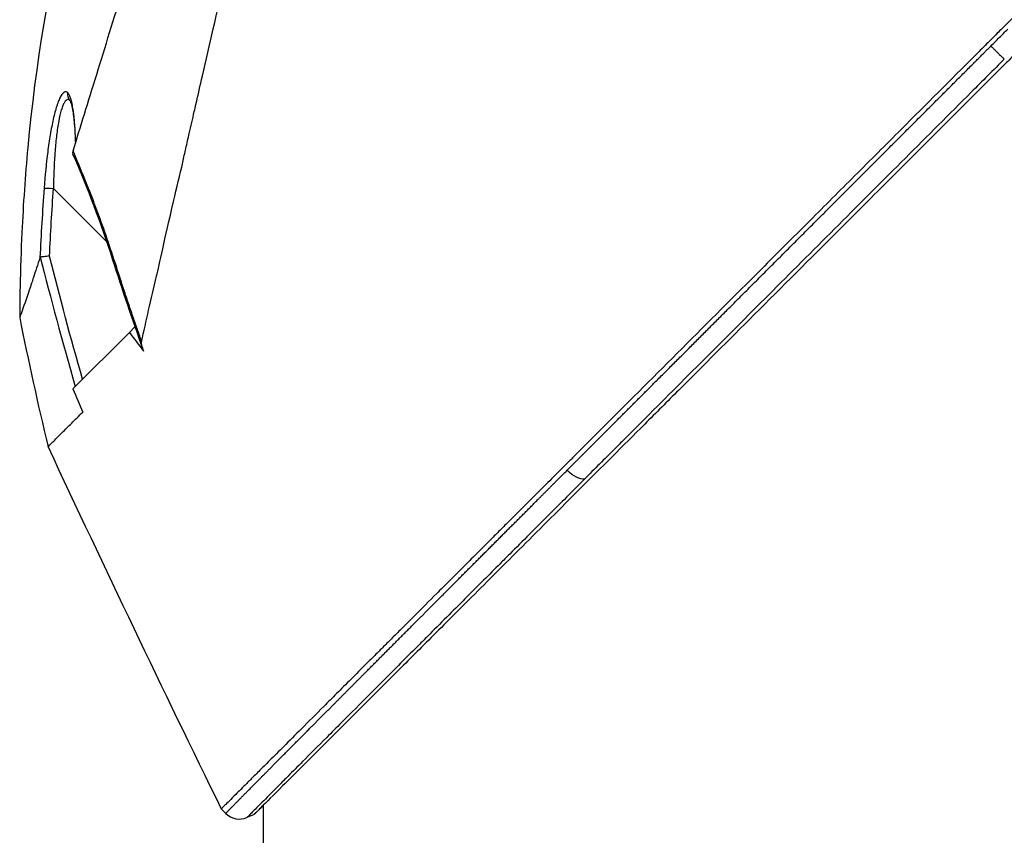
# Model space of a CAD drawing. Header units: millimetres. Extents: x 0 to 4378, y 0 to 2397.
# Tile 106 of 256: x 190 to 241, y 1716 to 1758. Entities that reach past the tile are written whole.
import ezdxf

# ---------------------------------------------------------------- set-up
doc = ezdxf.new("R2010")
doc.units = ezdxf.units.MM
doc.header["$LTSCALE"] = 0.2

# ---------------------------------------------------------------- blocks, each defined once
blk = doc.blocks.new('A$Ca70e54de')
for p, q in [((-48.967, 1253.85), (-48.967, 1253.85)), ((-48.965, 1253.846), (-48.965, 1253.846)), ((-47.077, 1246.571), (-49.813, 1249.308)), ((-46.963, 1246.457), (-46.963, 1246.458)), ((-48.813, 1238.981), (-45.904, 1241.89)), ((-45.638, 1242.155), (-45.904, 1241.89)), ((-45.616, 1242.178), (-45.638, 1242.155)), ((-45.592, 1242.109), (-45.638, 1242.155)), ((-48.31, 1237.79), (-48.309, 1237.787)), ((-48.31, 1237.788), (-48.31, 1237.788)), ((-48.309, 1237.787), (-48.309, 1237.788)), ((-39, 1210), (-39, 1217.521)), ((-40.943, 1217.098), (-41.174, 1217.329)), ((-39.483, 1217.038), (-39.846, 1216.885))]:
    blk.add_line(p, q)
blk.add_arc((-40.236, 1217.805), 1, 224.9997, 292.9522)
at = {"extrusion": (0, 0, -1)}
for centre, major_axis, ratio, start_param, end_param in [((-48.59, 1254.178), (-0.365, -0.341), 0.967774, 0.031819, 0.893203), ((-49.804, 1249.298), (-0.499, 0.036), 0.01714, 0.149461, 1.551007), ((159.826, 1254.962), (-194.421, 114.353), 0.811755, 5.576632, 5.609274), ((-255.664, 1122.729), (235.102, -235.108), 0.712878, 4.90627, 4.909966), ((-23.05, 1235.091), (0.708, -0.706), 0.435637, 0.291628, 1.571358)]:
    blk.add_ellipse(centre, major_axis=major_axis, ratio=ratio, start_param=start_param, end_param=end_param, dxfattribs=at)
for points, knots in [([(41.272, 1299.773), (41.272, 1299.773), (41.208, 1299.708), (40.955, 1299.455), (40.765, 1299.266), (40.02, 1298.52), (39.291, 1297.792), (38.108, 1296.608), (37.83, 1296.33), (37.205, 1295.706), (36.854, 1295.354), (35.505, 1294.006), (34.409, 1292.909), (32.912, 1291.412), (32.592, 1291.093), (31.518, 1290.019), (30.742, 1289.242), (29.081, 1287.582), (28.193, 1286.694), (26.812, 1285.313), (26.334, 1284.835), (25.351, 1283.852), (24.844, 1283.345), (23.802, 1282.303), (23.266, 1281.766), (21.573, 1280.074), (20.398, 1278.899), (18.588, 1277.089), (17.963, 1276.464), (16.677, 1275.178), (16.017, 1274.518), (14.663, 1273.164), (13.968, 1272.469), (12.915, 1271.416), (12.558, 1271.059), (11.455, 1269.956), (10.706, 1269.207), (8.325, 1266.827), (6.684, 1265.184), (4.635, 1263.137), (4.233, 1262.735), (3.294, 1261.796), (2.757, 1261.258), (1.865, 1260.366), (1.538, 1260.04), (1.104, 1259.606), (1.041, 1259.543), (0.903, 1259.404), (0.831, 1259.332), (0.506, 1259.007), (0.311, 1258.812), (-0.042, 1258.459), (-0.138, 1258.363), (-0.424, 1258.077), (-0.57, 1257.931), (-0.88, 1257.622), (-1.032, 1257.47), (-1.285, 1257.217), (-1.385, 1257.116), (-1.575, 1256.926), (-1.657, 1256.845), (-1.854, 1256.648), (-1.96, 1256.541), (-2.158, 1256.343), (-2.248, 1256.253), (-3.605, 1254.898), (-4.869, 1253.633), (-6.936, 1251.565), (-7.741, 1250.76), (-9.311, 1249.191), (-10.077, 1248.425), (-11.207, 1247.294), (-11.575, 1246.927), (-12.675, 1245.826), (-13.407, 1245.095), (-16.868, 1241.634), (-19.539, 1238.963), (-22.236, 1236.266), (-22.373, 1236.129), (-22.646, 1235.856), (-22.782, 1235.72), (-23.052, 1235.45), (-23.187, 1235.315), (-23.428, 1235.074), (-23.535, 1234.967), (-24.187, 1234.316), (-24.728, 1233.774), (-25.412, 1233.09), (-25.563, 1232.939), (-25.843, 1232.659), (-25.973, 1232.529), (-26.233, 1232.269), (-26.363, 1232.139), (-26.658, 1231.844), (-26.823, 1231.68), (-27.143, 1231.36), (-27.298, 1231.205), (-27.626, 1230.876), (-27.798, 1230.704), (-28.049, 1230.453), (-28.127, 1230.375), (-28.317, 1230.185), (-28.429, 1230.073), (-28.67, 1229.832), (-28.8, 1229.702), (-29.115, 1229.387), (-29.3, 1229.202), (-29.68, 1228.822), (-29.874, 1228.628), (-30.458, 1228.044), (-30.843, 1227.659), (-31.312, 1227.191), (-31.4, 1227.102), (-31.629, 1226.874), (-31.767, 1226.735), (-32.053, 1226.449), (-32.199, 1226.303), (-32.5, 1226.003), (-32.654, 1225.848), (-32.959, 1225.543), (-33.11, 1225.393), (-33.402, 1225.1), (-33.544, 1224.958), (-33.961, 1224.542), (-34.231, 1224.272), (-34.745, 1223.758), (-34.989, 1223.513), (-35.453, 1223.049), (-35.673, 1222.829), (-36.289, 1222.213), (-36.674, 1221.829), (-37.36, 1221.143), (-37.666, 1220.836), (-38.21, 1220.292), (-38.451, 1220.051), (-38.878, 1219.625), (-39.066, 1219.436), (-39.322, 1219.181), (-39.397, 1219.105), (-39.609, 1218.894), (-39.739, 1218.764), (-40.075, 1218.427), (-40.265, 1218.238), (-40.675, 1217.828), (-40.862, 1217.641), (-41.05, 1217.453), (-41.097, 1217.406), (-41.143, 1217.359), (-41.155, 1217.348), (-41.17, 1217.332), (-41.174, 1217.329), (-41.174, 1217.329)], [-21.000836, -21.000836, -21.000836, -21.000836, -20.328863, -20.328863, -19.655828, -19.655828, -18.308332, -18.308332, -17.924512, -17.924512, -17.485993, -17.485993, -16.316696, -16.316696, -16.006668, -16.006668, -15.296307, -15.296307, -14.534305, -14.534305, -14.139555, -14.139555, -13.730091, -13.730091, -13.30546, -13.30546, -12.401825, -12.401825, -11.929878, -11.929878, -11.437802, -11.437802, -10.9252, -10.9252, -10.663362, -10.663362, -10.117833, -10.117833, -8.934625, -8.934625, -8.645977, -8.645977, -8.260408, -8.260408, -8.006475, -8.006475, -7.961161, -7.961161, -7.91407, -7.91407, -7.778509, -7.778509, -7.724161, -7.724161, -7.666804, -7.666804, -7.602838, -7.602838, -7.565627, -7.565627, -7.532521, -7.532521, -7.488032, -7.488032, -7.450837, -7.450837, -6.924212, -6.924212, -6.587553, -6.587553, -6.265466, -6.265466, -6.109966, -6.109966, -5.79866, -5.79866, -4.627003, -4.627003, -4.564096, -4.564096, -4.501625, -4.501625, -4.439084, -4.439084, -4.389917, -4.389917, -4.135415, -4.135415, -4.06302, -4.06302, -4.00074, -4.00074, -3.938004, -3.938004, -3.858125, -3.858125, -3.782258, -3.782258, -3.697501, -3.697501, -3.658476, -3.658476, -3.601749, -3.601749, -3.53559, -3.53559, -3.439968, -3.439968, -3.337887, -3.337887, -3.131131, -3.131131, -3.082568, -3.082568, -3.005474, -3.005474, -2.922888, -2.922888, -2.834293, -2.834293, -2.74619, -2.74619, -2.661641, -2.661641, -2.496608, -2.496608, -2.34096, -2.34096, -2.194458, -2.194458, -1.921626, -1.921626, -1.681164, -1.681164, -1.470918, -1.470918, -1.287493, -1.287493, -1.207074, -1.207074, -1.056347, -1.056347, -0.792008, -0.792008, -0.395398, -0.395398, -0.197631, -0.197631, -0.099394, -0.099394, 0, 0, 0, 0]), ([(-45.279, 1241.412), (-45.158, 1241.946), (-45.043, 1242.463), (-44.785, 1243.597), (-44.644, 1244.196), (-44.369, 1245.379), (-44.085, 1246.691), (-43.461, 1249.352), (-43.301, 1250.012), (-43.101, 1250.901), (-43.048, 1251.141), (-42.939, 1251.626), (-42.879, 1251.891), (-42.736, 1252.518), (-42.647, 1252.898), (-42.532, 1253.4), (-42.503, 1253.529), (-42.365, 1254.131), (-42.253, 1254.624), (-41.958, 1255.913), (-41.772, 1256.719), (-40.768, 1261.1), (-39.737, 1265.546), (-38.542, 1270.837), (-38.484, 1271.094), (-38.363, 1271.624), (-38.302, 1271.888), (-38.184, 1272.401), (-38.125, 1272.654), (-37.834, 1273.911), (-37.606, 1274.902), (-37.269, 1276.374), (-37.157, 1276.863), (-36.594, 1279.315), (-36.158, 1281.214), (-35.644, 1283.462), (-35.544, 1283.899), (-34.642, 1287.845), (-33.95, 1290.858), (-33.07, 1294.701), (-32.79, 1295.914), (-32.474, 1297.305), (-32.388, 1297.693), (-32.245, 1298.317), (-32.187, 1298.555), (-32.153, 1298.7)], [0, 0, 0, 0, 0.224226, 0.224226, 0.438481, 0.438481, 0.643813, 0.643813, 0.718212, 0.718212, 0.74576, 0.74576, 0.776284, 0.776284, 0.820204, 0.820204, 0.834927, 0.834927, 0.896521, 0.896521, 0.995652, 0.995652, 1.428405, 1.428405, 1.450296, 1.450296, 1.471663, 1.471663, 1.492327, 1.492327, 1.574835, 1.574835, 1.616316, 1.616316, 1.784634, 1.784634, 1.826029, 1.826029, 2.164003, 2.164003, 2.373598, 2.373598, 2.479923, 2.479923, 2.586935, 2.586935, 2.586935, 2.586935]), ([(41.463, 1297.983), (41.463, 1297.983), (41.463, 1297.983), (40.702, 1297.222), (40.259, 1296.779), (39.525, 1296.045), (39.352, 1295.872), (37.708, 1294.228), (35.653, 1292.173), (32.572, 1289.092), (31.861, 1288.381), (29.383, 1285.903), (27.504, 1284.024), (24.501, 1281.021), (23.423, 1279.943), (21.16, 1277.68), (19.969, 1276.489), (17.452, 1273.972), (16.121, 1272.641), (13.316, 1269.836), (11.838, 1268.358), (9.577, 1266.097), (8.801, 1265.322), (6.721, 1263.241), (5.411, 1261.932), (3.783, 1260.303), (3.457, 1259.978), (2.924, 1259.444), (2.726, 1259.247), (2.315, 1258.836), (2.157, 1258.678), (1.816, 1258.336), (1.636, 1258.156), (1.299, 1257.82), (1.143, 1257.664), (0.705, 1257.226), (0.424, 1256.945), (0.065, 1256.585), (-0.014, 1256.507), (-0.184, 1256.336), (-0.274, 1256.247), (-0.584, 1255.937), (-0.738, 1255.783), (-1.337, 1255.184), (-1.745, 1254.776), (-3.801, 1252.72), (-5.458, 1251.063), (-7.862, 1248.659), (-8.622, 1247.899), (-10.836, 1245.684), (-12.284, 1244.237), (-15.025, 1241.496), (-16.324, 1240.197), (-18.192, 1238.329), (-18.775, 1237.746), (-20.485, 1236.036), (-21.6, 1234.921), (-23.703, 1232.818), (-24.695, 1231.827), (-26.555, 1229.966), (-27.429, 1229.092), (-28.668, 1227.854), (-29.054, 1227.467), (-29.791, 1226.731), (-30.141, 1226.38), (-31.134, 1225.388), (-31.756, 1224.765), (-32.881, 1223.641), (-33.387, 1223.134), (-34.718, 1221.803), (-35.495, 1221.026), (-36.442, 1220.079), (-36.688, 1219.833), (-37.328, 1219.193), (-37.691, 1218.83), (-38.488, 1218.033), (-38.856, 1217.665), (-39.168, 1217.353), (-39.223, 1217.298), (-39.341, 1217.181), (-39.394, 1217.127), (-39.465, 1217.056), (-39.483, 1217.038), (-39.483, 1217.038)], [-15.738203, -15.738203, -15.738203, -15.738203, -14.793481, -14.793481, -14.173934, -14.173934, -13.996984, -13.996984, -12.579476, -12.579476, -12.176243, -12.176243, -11.215253, -11.215253, -10.695697, -10.695697, -10.142358, -10.142358, -9.539575, -9.539575, -8.883963, -8.883963, -8.543526, -8.543526, -7.972636, -7.972636, -7.829924, -7.829924, -7.73886, -7.73886, -7.680875, -7.680875, -7.616244, -7.616244, -7.560081, -7.560081, -7.459116, -7.459116, -7.430908, -7.430908, -7.397967, -7.397967, -7.318024, -7.318024, -7.146824, -7.146824, -6.455961, -6.455961, -6.135134, -6.135134, -5.518203, -5.518203, -4.951279, -4.951279, -4.691225, -4.691225, -4.182012, -4.182012, -3.710062, -3.710062, -3.272291, -3.272291, -3.069642, -3.069642, -2.879581, -2.879581, -2.522736, -2.522736, -2.208798, -2.208798, -1.659444, -1.659444, -1.453529, -1.453529, -1.091939, -1.091939, -0.546675, -0.546675, -0.410051, -0.410051, -0.205023, -0.205023, 0, 0, 0, 0]), ([(-48.807, 1251.245), (-48.62, 1251.851), (-48.423, 1252.488), (-48.017, 1253.802), (-47.806, 1254.483), (-47.156, 1256.587), (-46.697, 1258.071), (-45.906, 1260.635), (-45.581, 1261.685), (-45.163, 1263.04), (-45.074, 1263.329), (-44.942, 1263.757), (-44.897, 1263.904), (-44.633, 1264.758), (-44.413, 1265.469), (-44.077, 1266.557), (-43.956, 1266.945), (-43.704, 1267.756), (-43.574, 1268.172), (-43.309, 1269.017), (-43.172, 1269.449), (-42.895, 1270.318), (-42.756, 1270.753), (-42.479, 1271.616), (-42.341, 1272.046), (-41.642, 1274.22), (-41.094, 1275.928), (-40.439, 1277.98), (-40.314, 1278.372), (-39.933, 1279.568), (-39.681, 1280.361), (-39.187, 1281.913), (-38.946, 1282.673), (-38.597, 1283.775), (-38.484, 1284.132), (-38.262, 1284.835), (-38.154, 1285.179), (-37.942, 1285.851), (-37.837, 1286.184), (-37.632, 1286.836), (-37.529, 1287.162), (-37.387, 1287.616), (-37.341, 1287.76), (-36.595, 1290.139), (-36.024, 1291.983), (-35.561, 1293.521), (-35.512, 1293.684), (-35.385, 1294.112), (-35.312, 1294.36), (-35.149, 1294.919), (-35.069, 1295.2), (-34.976, 1295.536), (-34.95, 1295.634), (-34.906, 1295.8), (-34.888, 1295.869), (-34.874, 1295.923)], [0.00002, 0.00002, 0.00002, 0.00002, 0.259158, 0.259158, 0.518708, 0.518708, 1.038075, 1.038075, 1.384705, 1.384705, 1.477831, 1.477831, 1.526561, 1.526561, 1.759973, 1.759973, 1.890971, 1.890971, 2.029156, 2.029156, 2.171186, 2.171186, 2.316283, 2.316283, 2.460898, 2.460898, 3.049329, 3.049329, 3.189055, 3.189055, 3.478614, 3.478614, 3.769885, 3.769885, 3.913253, 3.913253, 4.056001, 4.056001, 4.19686, 4.19686, 4.341119, 4.341119, 4.411312, 4.411312, 5.498875, 5.498875, 5.634552, 5.634552, 5.872375, 5.872375, 6.229939, 6.229939, 6.408513, 6.408513, 6.587137, 6.587137, 6.587137, 6.587137]), ([(-45.053, 1276.384), (-48.339, 1268.475), (-50.347, 1259.95), (-51.272, 1249.967), (-51.373, 1248.508), (-51.487, 1246.112), (-51.518, 1245.175), (-51.546, 1243.711), (-51.553, 1243.16), (-51.555, 1242.657)], [0, 0, 0, 0, 2.569332, 2.569332, 3.007712, 3.007712, 3.288956, 3.288956, 3.446993, 3.446993, 3.446993, 3.446993]), ([(-1.523, 1256.655), (-1.378, 1256.8), (-1.233, 1256.945), (-0.944, 1257.235), (-0.799, 1257.38), (-0.655, 1257.524)], [0.000007, 0.000007, 0.000007, 0.000007, 0.4987592, 0.4987592, 1, 1, 1, 1]), ([(-1.523, 1256.655), (-1.487, 1256.619), (-1.45, 1256.582), (-1.413, 1256.545), (-1.375, 1256.508), (-1.338, 1256.471), (-1.301, 1256.434), (-1.263, 1256.397), (-1.227, 1256.361), (-1.191, 1256.326), (-1.155, 1256.291), (-1.121, 1256.257), (-1.089, 1256.225), (-1.057, 1256.194), (-1.027, 1256.165), (-1, 1256.138), (-0.973, 1256.112), (-0.948, 1256.088), (-0.926, 1256.067), (-0.905, 1256.047), (-0.886, 1256.029), (-0.87, 1256.014), (-0.854, 1255.999), (-0.842, 1255.987), (-0.832, 1255.978)], [0, 0, 0, 0, 0.125, 0.125, 0.125, 0.25, 0.25, 0.25, 0.375, 0.375, 0.375, 0.5, 0.5, 0.5, 0.625, 0.625, 0.625, 0.75, 0.75, 0.75, 0.875, 0.875, 0.875, 1, 1, 1, 1]), ([(-0.832, 1255.978), (-1.114, 1255.696), (-1.396, 1255.414), (-1.678, 1255.131), (-1.965, 1254.844), (-2.251, 1254.558), (-2.538, 1254.271), (-3.67, 1253.138), (-4.801, 1252.007), (-5.928, 1250.878), (-7.078, 1249.728), (-8.223, 1248.582), (-9.363, 1247.441), (-10.502, 1246.301), (-11.635, 1245.167), (-12.759, 1244.042), (-14.989, 1241.81), (-17.184, 1239.613), (-19.315, 1237.477), (-19.683, 1237.108), (-20.049, 1236.741), (-20.413, 1236.377), (-20.576, 1236.213), (-20.739, 1236.05), (-20.901, 1235.888), (-21.425, 1235.363), (-21.945, 1234.842), (-22.46, 1234.326)], [0, 0, 0, 0, 0.037905, 0.037905, 0.037905, 0.076407, 0.076407, 0.076407, 0.228573, 0.228573, 0.228573, 0.383709, 0.383709, 0.383709, 0.538779, 0.538779, 0.538779, 0.846375, 0.846375, 0.846375, 0.899464, 0.899464, 0.899464, 0.923234, 0.923234, 0.923234, 1, 1, 1, 1]), ([(-49.076, 1254.239), (-49.134, 1254.301), (-49.197, 1254.309), (-49.254, 1254.279), (-49.289, 1254.261), (-49.323, 1254.229), (-49.351, 1254.195), (-49.361, 1254.183), (-49.37, 1254.172), (-49.378, 1254.16), (-49.401, 1254.128), (-49.425, 1254.089), (-49.45, 1254.045), (-49.483, 1253.982), (-49.517, 1253.908), (-49.548, 1253.832), (-49.564, 1253.794), (-49.579, 1253.754), (-49.592, 1253.717), (-49.61, 1253.667), (-49.628, 1253.615), (-49.646, 1253.561), (-49.71, 1253.36), (-49.771, 1253.129), (-49.826, 1252.883), (-49.854, 1252.756), (-49.881, 1252.627), (-49.906, 1252.498), (-49.932, 1252.363), (-49.957, 1252.222), (-49.982, 1252.076), (-50.028, 1251.798), (-50.072, 1251.498), (-50.112, 1251.192), (-50.188, 1250.6), (-50.251, 1249.977), (-50.297, 1249.335)], [0, 0, 0, 0, 0.068487, 0.068487, 0.068487, 0.110613, 0.110613, 0.110613, 0.125, 0.125, 0.125, 0.165111, 0.165111, 0.165111, 0.221432, 0.221432, 0.221432, 0.25, 0.25, 0.25, 0.287562, 0.287562, 0.287562, 0.427692, 0.427692, 0.427692, 0.5, 0.5, 0.5, 0.5757, 0.5757, 0.5757, 0.720411, 0.720411, 0.720411, 1, 1, 1, 1]), ([(-48.964, 1253.845), (-49.015, 1253.895), (-49.068, 1253.907), (-49.15, 1253.869), (-49.179, 1253.844), (-49.236, 1253.774), (-49.264, 1253.729), (-49.318, 1253.619), (-49.345, 1253.554), (-49.398, 1253.406), (-49.423, 1253.322), (-49.495, 1253.052), (-49.538, 1252.842), (-49.615, 1252.375), (-49.648, 1252.125), (-49.705, 1251.598), (-49.729, 1251.32), (-49.787, 1250.476), (-49.809, 1249.898), (-49.813, 1249.308)], [0.0086803, 0.0086803, 0.0086803, 0.0086803, 0.125, 0.125, 0.1875, 0.1875, 0.25, 0.25, 0.3125, 0.3125, 0.375, 0.375, 0.5, 0.5, 0.625, 0.625, 0.75, 0.75, 1, 1, 1, 1]), ([(-48.67, 1251.69), (-48.676, 1251.925), (-48.686, 1252.145), (-48.699, 1252.35), (-48.706, 1252.472), (-48.715, 1252.589), (-48.724, 1252.701), (-48.729, 1252.757), (-48.734, 1252.811), (-48.739, 1252.864), (-48.745, 1252.917), (-48.747, 1252.944), (-48.756, 1253.019), (-48.763, 1253.088), (-48.772, 1253.155), (-48.78, 1253.218), (-48.79, 1253.292), (-48.801, 1253.363), (-48.812, 1253.429), (-48.832, 1253.552), (-48.848, 1253.638), (-48.877, 1253.76), (-48.936, 1254.004), (-49.003, 1254.161), (-49.076, 1254.239)], [0.041266, 0.041266, 0.041266, 0.041266, 0.25, 0.25, 0.25, 0.375, 0.375, 0.375, 0.4375, 0.4375, 0.4375, 0.5, 0.5, 0.5, 0.5575644, 0.5575644, 0.5575644, 0.625, 0.625, 0.625, 0.75, 0.75, 0.75, 1, 1, 1, 1]), ([(-48.968, 1253.852), (-48.968, 1253.852), (-48.963, 1253.844), (-48.944, 1253.802), (-48.926, 1253.757), (-48.883, 1253.612), (-48.857, 1253.498), (-48.796, 1253.16), (-48.764, 1252.91), (-48.714, 1252.332), (-48.695, 1251.996), (-48.685, 1251.641)], [0.0239142, 0.0239142, 0.0239142, 0.0239142, 0.0520946, 0.0520946, 0.0991153, 0.0991153, 0.1707501, 0.1707501, 0.2833283, 0.2833283, 0.4069798, 0.4069798, 0.4069798, 0.4069798]), ([(-48.807, 1251.244), (-48.813, 1251.225), (-48.818, 1251.208), (-48.827, 1251.177), (-48.83, 1251.163), (-48.833, 1251.153)], [-0.01637818, -0.01637818, -0.01637818, -0.01637818, -0.00823051, -0.00823051, -0.00000316, -0.00000316, -0.00000316, -0.00000316]), ([(-46.702, 1245.654), (-47, 1246.598), (-47.32, 1247.509), (-47.766, 1248.691), (-47.855, 1248.923), (-48.033, 1249.38), (-48.112, 1249.576), (-48.413, 1250.322), (-48.612, 1250.794), (-48.807, 1251.245)], [0, 0, 0, 0, 0.5, 0.5, 0.625, 0.625, 0.75, 0.75, 0.9999843, 0.9999843, 0.9999843, 0.9999843]), ([(-50.509, 1245.753), (-50.632, 1245.374), (-50.744, 1245.032), (-50.879, 1244.621), (-50.912, 1244.521), (-50.986, 1244.301), (-51.026, 1244.181), (-51.115, 1243.915), (-51.162, 1243.776), (-51.23, 1243.576), (-51.254, 1243.505), (-51.357, 1243.207), (-51.421, 1243.027), (-51.49, 1242.833), (-51.509, 1242.782), (-51.53, 1242.724), (-51.536, 1242.708), (-51.543, 1242.689), (-51.545, 1242.683), (-51.549, 1242.674), (-51.55, 1242.67), (-51.554, 1242.66), (-51.555, 1242.657), (-51.555, 1242.657)], [0.00001, 0.00001, 0.00001, 0.00001, 0.245288, 0.245288, 0.32758, 0.32758, 0.439471, 0.439471, 0.588452, 0.588452, 0.672216, 0.672216, 0.969709, 0.969709, 1.119078, 1.119078, 1.193047, 1.193047, 1.22978, 1.22978, 1.265, 1.265, 1.331745, 1.331745, 1.331745, 1.331745]), ([(-50.509, 1245.753), (-50.507, 1245.758), (-50.505, 1245.762), (-50.5, 1245.768), (-50.497, 1245.77), (-50.493, 1245.77)], [-0.00715982, -0.00715982, -0.00715982, -0.00715982, -0.003611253, -0.003611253, -0.000066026, -0.000066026, -0.000066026, -0.000066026]), ([(-50.02, 1245.827), (-50.021, 1245.827), (-50.022, 1245.827), (-50.074, 1245.819), (-50.125, 1245.813), (-50.224, 1245.803), (-50.273, 1245.798), (-50.327, 1245.794), (-50.337, 1245.793), (-50.383, 1245.789), (-50.413, 1245.784), (-50.461, 1245.776), (-50.48, 1245.772), (-50.493, 1245.77)], [-0.00030662, -0.00030662, -0.00030662, -0.00030662, 0, 0, 0.01532058, 0.01532058, 0.03142731, 0.03142731, 0.03552574, 0.03552574, 0.04971247, 0.04971247, 0.06328028, 0.06328028, 0.06328028, 0.06328028]), ([(-45.17, 1240.918), (-45.203, 1241.019), (-45.239, 1241.136), (-45.271, 1241.282), (-45.282, 1241.343), (-45.28, 1241.394), (-45.279, 1241.402), (-45.279, 1241.412)], [-0.05209089, -0.05209089, -0.05209089, -0.05209089, -0.01888658, -0.01888658, -0.00311949, -0.00311949, 0, 0, 0, 0]), ([(-50.095, 1236.001), (-50.095, 1236.001), (-50.049, 1236.048), (-49.929, 1236.168), (-49.892, 1236.205), (-49.789, 1236.307), (-49.719, 1236.378), (-49.558, 1236.539), (-49.467, 1236.63), (-49.223, 1236.874), (-49.06, 1237.037), (-48.79, 1237.307), (-48.698, 1237.399), (-48.509, 1237.588), (-48.411, 1237.686), (-48.309, 1237.787)], [0.000084, 0.000084, 0.000084, 0.000084, 0.36531, 0.36531, 0.496252, 0.496252, 0.680576, 0.680576, 0.864613, 0.864613, 1.12402, 1.12402, 1.248089, 1.248089, 1.369227, 1.369227, 1.369227, 1.369227]), ([(-22.46, 1234.326), (-22.814, 1233.971), (-23.165, 1233.62), (-23.514, 1233.27), (-23.768, 1233.016), (-24.021, 1232.762), (-24.272, 1232.511), (-24.617, 1232.164), (-24.961, 1231.821), (-25.301, 1231.48), (-25.641, 1231.14), (-25.977, 1230.803), (-26.311, 1230.469), (-26.477, 1230.302), (-26.643, 1230.136), (-26.808, 1229.971), (-27.093, 1229.685), (-27.375, 1229.402), (-27.655, 1229.122), (-27.979, 1228.797), (-28.299, 1228.476), (-28.616, 1228.158), (-28.933, 1227.84), (-29.246, 1227.527), (-29.555, 1227.217), (-29.892, 1226.879), (-30.224, 1226.547), (-30.55, 1226.22), (-30.7, 1226.07), (-30.848, 1225.921), (-30.995, 1225.773), (-31.277, 1225.492), (-31.554, 1225.214), (-31.826, 1224.941), (-32.396, 1224.369), (-32.946, 1223.817), (-33.474, 1223.288), (-34, 1222.76), (-34.504, 1222.255), (-34.981, 1221.776), (-35.24, 1221.516), (-35.492, 1221.263), (-35.736, 1221.019), (-36.181, 1220.571), (-36.598, 1220.153), (-36.983, 1219.767), (-37.244, 1219.504), (-37.491, 1219.256), (-37.721, 1219.025), (-37.889, 1218.856), (-38.049, 1218.695), (-38.199, 1218.544), (-38.349, 1218.393), (-38.49, 1218.251), (-38.622, 1218.119), (-38.753, 1217.987), (-38.874, 1217.865), (-38.985, 1217.753), (-39.207, 1217.53), (-39.388, 1217.347), (-39.526, 1217.209), (-39.595, 1217.139), (-39.653, 1217.081), (-39.699, 1217.034), (-39.738, 1216.995), (-39.769, 1216.964), (-39.792, 1216.94), (-39.806, 1216.926), (-39.818, 1216.914), (-39.826, 1216.905), (-39.831, 1216.9), (-39.835, 1216.896), (-39.838, 1216.893), (-39.843, 1216.888), (-39.846, 1216.885), (-39.846, 1216.885)], [0, 0, 0, 0, 0.038515, 0.038515, 0.038515, 0.066566, 0.066566, 0.066566, 0.105122, 0.105122, 0.105122, 0.143579, 0.143579, 0.143579, 0.16279, 0.16279, 0.16279, 0.195995, 0.195995, 0.195995, 0.234457, 0.234457, 0.234457, 0.27289, 0.27289, 0.27289, 0.314748, 0.314748, 0.314748, 0.333918, 0.333918, 0.333918, 0.370525, 0.370525, 0.370525, 0.447102, 0.447102, 0.447102, 0.523544, 0.523544, 0.523544, 0.565188, 0.565188, 0.565188, 0.641396, 0.641396, 0.641396, 0.693272, 0.693272, 0.693272, 0.731274, 0.731274, 0.731274, 0.769237, 0.769237, 0.769237, 0.807172, 0.807172, 0.807172, 0.882963, 0.882963, 0.882963, 0.920831, 0.920831, 0.920831, 0.951804, 0.951804, 0.951804, 0.970728, 0.970728, 0.970728, 0.981042, 0.981042, 0.981042, 1, 1, 1, 1]), ([(-39, 1217.521), (-39.129, 1217.392), (-39.233, 1217.288), (-39.368, 1217.153), (-39.411, 1217.11), (-39.454, 1217.067), (-39.465, 1217.056), (-39.476, 1217.045), (-39.478, 1217.043), (-39.481, 1217.04), (-39.482, 1217.039), (-39.482, 1217.039), (-39.483, 1217.039), (-39.483, 1217.038), (-39.483, 1217.038), (-39.483, 1217.038)], [10.5802482, 10.5802482, 10.5802482, 10.5802482, 10.7036166, 10.7036166, 10.7937857, 10.7937857, 10.8389013, 10.8389013, 10.8614474, 10.8614474, 10.8727145, 10.8727145, 10.8783456, 10.8783456, 10.8838253, 10.8838253, 10.8838253, 10.8838253])]:
    blk.add_open_spline(points, degree=3, knots=knots)
for points, weights, knots in [([(-23.358, 1234.783), (-22.837, 1235.305), (-21.785, 1236.359), (-18.576, 1239.575), (-14.69, 1243.469), (-10.137, 1248.029), (-6.691, 1251.48), (-4.098, 1254.077), (-2.382, 1255.795), (-1.808, 1256.37), (-1.523, 1256.655)], [0.999998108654, 0.999998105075, 0.999998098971, 0.999998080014, 0.999998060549, 0.999998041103, 0.999998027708, 0.999998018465, 0.999998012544, 0.999998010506, 0.999998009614], [0, 0, 0, 0, 0.0767447, 0.1535458, 0.461084, 0.6161941, 0.7713836, 0.9235868, 0.9620932, 1, 1, 1, 1]), ([(-46.702, 1245.654), (-46.451, 1244.857), (-46.192, 1244.063), (-45.714, 1242.651), (-45.498, 1242.031), (-45.279, 1241.413)], [1.00000384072, 1.0000038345, 1.00000382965, 1.00000382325, 1.00000382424, 1.00000381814], [0, 0, 0, 0, 0.5599538, 0.5599538, 0.999794, 0.999794, 0.999794, 0.999794]), ([(-40.943, 1217.098), (-40.943, 1217.098), (-40.94, 1217.102), (-40.922, 1217.121), (-40.886, 1217.158), (-40.799, 1217.248), (-40.577, 1217.474), (-40.211, 1217.845), (-39.721, 1218.341), (-39.293, 1218.773), (-38.75, 1219.322), (-37.951, 1220.128), (-37.01, 1221.076), (-35.819, 1222.274), (-34.521, 1223.58), (-33.141, 1224.967), (-32.128, 1225.984), (-31.363, 1226.753), (-30.564, 1227.554), (-29.585, 1228.536), (-28.658, 1229.467), (-27.877, 1230.251), (-27.083, 1231.048), (-26.23, 1231.903), (-25.285, 1232.849), (-24.33, 1233.808), (-23.716, 1234.424), (-23.358, 1234.783)], [0.999997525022, 0.999997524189, 0.999997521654, 0.99999751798, 0.999997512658, 0.999997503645, 0.999997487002, 0.999997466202, 0.999997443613, 0.999997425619, 0.999997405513, 0.999997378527, 0.999997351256, 0.999997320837, 0.999997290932, 0.999997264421, 0.999997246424, 0.999997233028, 0.999997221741, 0.999997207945, 0.999997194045, 0.99999718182, 0.999997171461, 0.999997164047, 0.99999715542, 0.99999714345, 0.999997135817, 0.999997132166], [0, 0, 0, 0, 0.018958, 0.029272, 0.048196, 0.079169, 0.117037, 0.192828, 0.230763, 0.268726, 0.306728, 0.358604, 0.434813, 0.476456, 0.552898, 0.629475, 0.666083, 0.685252, 0.72711, 0.765543, 0.804005, 0.83721, 0.856421, 0.894878, 0.933434, 0.961485, 1, 1, 1, 1])]:
    blk.add_rational_spline(points, weights, degree=3, knots=knots)
for points in [[(-48.833, 1251.153), (-48.836, 1251.138), (-48.832, 1251.122), (-48.824, 1251.106)], [(-48.827, 1251.105), (-48.069, 1249.353), (-47.361, 1247.505), (-46.771, 1245.638)], [(-50.297, 1249.335), (-50.385, 1248.124), (-50.454, 1246.944), (-50.509, 1245.753)], [(-50.02, 1245.827), (-49.965, 1246.988), (-49.897, 1248.148), (-49.813, 1249.308)], [(-50.493, 1245.77), (-49.963, 1243.66), (-49.367, 1241.437), (-48.693, 1239.101)], [(-46.768, 1245.639), (-46.766, 1245.637), (-46.741, 1245.643), (-46.702, 1245.654)], [(-46.767, 1245.638), (-46.277, 1244.087), (-45.752, 1242.546), (-45.206, 1241.014)], [(-51.555, 1242.657), (-51.109, 1240.43), (-50.623, 1238.211), (-50.095, 1236.001)], [(-45.206, 1241.014), (-45.195, 1240.982), (-45.183, 1240.949), (-45.17, 1240.918)], [(-48.813, 1238.981), (-48.643, 1238.583), (-48.475, 1238.186), (-48.309, 1237.787)], [(-50.095, 1236.001), (-47.181, 1229.749), (-44.207, 1223.524), (-41.174, 1217.329)]]:
    blk.add_open_spline(points, degree=3)

msp = doc.modelspace()

# ---------------------------------------------------------------- block references
msp.add_blockref('A$Ca70e54de', (241.743, 499.915))

doc.saveas('drawing.dxf')
